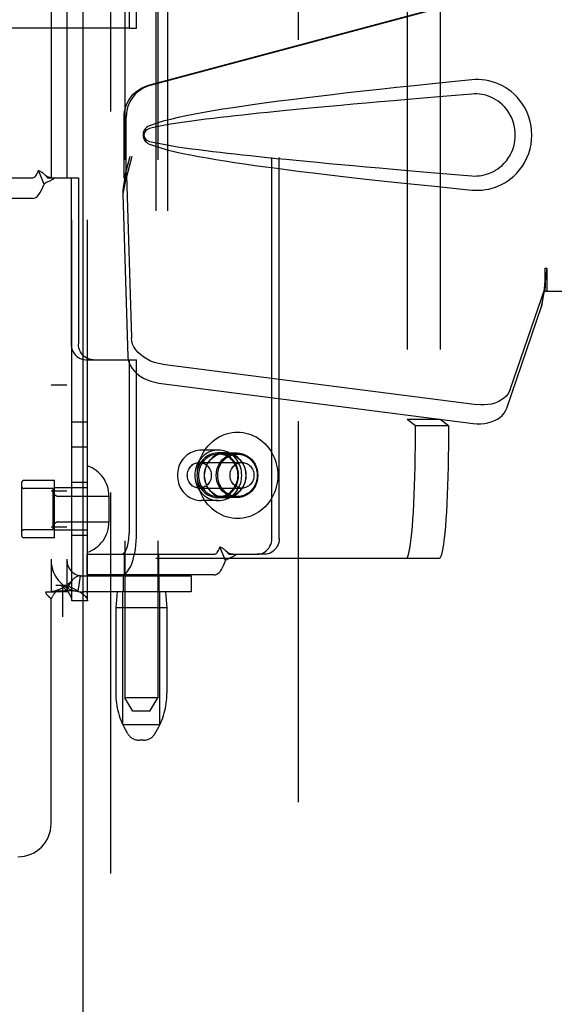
# Model space of a CAD drawing. Header units: inches. Extents: x 0 to 262, y 0 to 169.
# Tile 42 of 105: x 85.51 to 87.53, y 83.58 to 87.29. Entities that reach past the tile are written whole.
import ezdxf

# ---------------------------------------------------------------- set-up
doc = ezdxf.new("R2010")
doc.units = ezdxf.units.IN
doc.header["$LTSCALE"] = 14.384615
doc.header["$MEASUREMENT"] = 0
doc.linetypes.add('HIDDEN', pattern=[0.2, 0.1, -0.1])
doc.layers.add('DEFAULT_2', color=8, linetype='HIDDEN')
doc.layers.add('RIGHTHAND_DOOR_ASSEMBLY', color=7, linetype='CONTINUOUS')

msp = doc.modelspace()

# ---------------------------------------------------------------- linework, layer by layer
at = {"layer": 'DEFAULT_2', "color": 8, "linetype": 'HIDDEN'}
for p, q in [((86.5655, 123.1787), (86.5655, 50.2087)), ((85.9102, 88.2029), (85.9102, 84.7337)), ((86.0352, 88.2029), (86.0352, 84.7337)), ((85.6315, 88.1337), (85.6315, 85.1337)), ((85.6915, 88.1337), (85.6915, 85.1337)), ((85.7095, 85.0997), (85.7095, 88.1677)), ((85.7695, 85.0997), (85.7695, 88.1677)), ((86.0273, 88.0112), (86.0273, 85.2612)), ((86.0721, 88.0112), (86.0721, 85.2612)), ((85.9265, 87.9157), (85.9265, 87.2612)), ((85.9544, 87.2612), (85.9544, 87.9157)), ((86.4661, 85.3357), (86.4661, 87.9357)), ((86.4941, 85.3357), (86.4941, 87.9357)), ((86.9776, 87.4876), (86.9776, 85.7849)), ((87.1023, 87.4876), (87.1023, 85.7849)), ((85.9265, 87.2612), (85.3551, 87.2612)), ((85.9265, 87.2612), (85.9544, 87.2612)), ((85.6049, 86.6735), (85.5838, 86.7247)), ((85.1876, 86.6972), (85.5622, 86.6972)), ((85.6102, 86.7058), (85.6167, 86.6991)), ((85.6167, 86.6991), (85.6186, 86.6972)), ((85.6186, 86.6972), (85.7071, 86.6972)), ((85.7071, 86.6972), (85.7071, 86.0702)), ((85.7071, 86.6972), (85.7351, 86.6972)), ((85.7351, 86.6972), (85.7351, 86.0702)), ((85.5622, 86.6192), (85.1876, 86.6192)), ((85.7631, 86.0102), (85.9265, 86.0102)), ((85.9265, 86.0102), (85.9544, 86.0102)), ((85.9265, 86.0102), (85.9265, 85.3557)), ((85.9544, 85.3557), (85.9544, 86.0102)), ((85.6915, 85.9137), (85.6315, 85.9137)), ((85.7695, 85.7747), (85.7095, 85.7747)), ((87.1023, 85.7849), (86.9776, 85.7849)), ((87.009, 85.7612), (86.9776, 85.7849)), ((87.1337, 85.7612), (87.009, 85.7612)), ((87.1337, 85.7612), (87.1023, 85.7849)), ((85.7695, 85.6797), (85.7095, 85.6797)), ((86.2634, 85.6687), (86.1989, 85.6687)), ((86.2896, 85.6582), (86.2616, 85.6582)), ((86.3362, 85.6537), (86.2634, 85.6537)), ((86.3344, 85.6577), (86.2896, 85.6577)), ((86.1918, 85.6222), (86.353, 85.6222)), ((85.5195, 85.5442), (85.5195, 85.3482)), ((85.6445, 85.5542), (85.5295, 85.5542)), ((85.6445, 85.3382), (85.6445, 85.5542)), ((85.7695, 85.5462), (85.7095, 85.5462)), ((85.6395, 85.5242), (85.5295, 85.5242)), ((85.6915, 85.5142), (85.6315, 85.5142)), ((85.6395, 85.3682), (85.6395, 85.5242)), ((85.7695, 85.5262), (85.6445, 85.5262)), ((85.6595, 85.4947), (85.8505, 85.4947)), ((85.8505, 85.4957), (85.8505, 85.3967)), ((86.1918, 85.5252), (86.353, 85.5252)), ((86.3362, 85.4937), (86.2634, 85.4937)), ((86.2634, 85.4787), (86.1989, 85.4787)), ((86.2896, 85.4892), (86.2616, 85.4892)), ((86.3344, 85.4897), (86.2896, 85.4897)), ((85.6595, 85.3977), (85.8505, 85.3977)), ((85.6395, 85.3682), (85.5295, 85.3682)), ((85.6915, 85.3782), (85.6315, 85.3782)), ((85.7695, 85.3662), (85.6445, 85.3662)), ((85.7695, 85.3462), (85.7095, 85.3462)), ((85.6445, 85.3382), (85.5295, 85.3382)), ((85.767, 85.2757), (86.2479, 85.2757)), ((85.767, 85.2757), (85.767, 85.1977)), ((85.9077, 85.2757), (85.9077, 85.1977)), ((86.0377, 85.2757), (86.0377, 85.1977)), ((86.2906, 85.252), (86.2695, 85.3032)), ((86.2959, 85.2843), (86.3024, 85.2776)), ((86.3024, 85.2776), (86.3043, 85.2757)), ((86.3043, 85.2757), (86.4101, 85.2757)), ((86.438, 85.2757), (86.4101, 85.2757)), ((86.0273, 85.2612), (87.0989, 85.2612)), ((86.2479, 85.1977), (85.767, 85.1977)), ((85.6495, 85.1597), (85.6865, 85.1597)), ((85.676, 85.0397), (85.676, 85.1597)), ((85.7337, 85.1351), (85.7426, 85.1944)), ((85.7515, 85.1937), (86.1615, 85.1937)), ((85.9047, 85.1337), (85.9047, 85.1937)), ((86.0407, 85.1337), (86.0407, 85.1937)), ((86.1615, 85.1937), (86.1615, 85.1337)), ((85.6106, 85.1337), (85.6498, 85.1337)), ((85.6915, 85.1337), (85.6498, 85.1337)), ((86.1615, 85.1337), (85.7515, 85.1337)), ((85.8812, 85.1337), (85.8762, 85.0737)), ((85.9027, 84.6337), (85.9027, 85.1337)), ((86.0427, 84.6337), (86.0427, 85.1337)), ((86.0642, 85.1337), (86.0692, 85.0737)), ((83.957, 85.0997), (85.676, 85.0997)), ((85.6315, 84.2587), (85.6315, 85.1076)), ((85.7695, 85.0997), (85.7095, 85.0997)), ((86.0692, 85.0737), (85.8762, 85.0737)), ((85.8762, 85.0737), (85.8762, 84.7513)), ((86.0692, 85.0737), (86.0692, 84.7513)), ((83.957, 85.0397), (85.676, 85.0397)), ((86.0352, 84.7337), (85.9102, 84.7337)), ((85.9402, 84.6837), (85.9102, 84.7337)), ((86.0052, 84.6837), (86.0352, 84.7337)), ((86.0052, 84.6837), (85.9402, 84.6837)), ((85.9027, 84.6337), (86.0427, 84.6337)), ((85.9216, 84.598), (85.9161, 84.6072)), ((86.0238, 84.598), (86.0293, 84.6072)), ((85.9809, 84.5737), (85.9645, 84.5737))]:
    msp.add_line(p, q, dxfattribs=at)
for points in [[(85.5622, 86.6972), (85.5653, 86.6977), (85.5683, 86.6991), (85.5712, 86.7013), (85.5741, 86.7044), (85.5768, 86.7084), (85.5793, 86.7131), (85.5817, 86.7185), (85.5838, 86.7247)], [(85.5838, 86.7247), (85.5859, 86.7241), (85.5879, 86.7234), (85.59, 86.7224), (85.5922, 86.7212), (85.5945, 86.7197), (85.5968, 86.7181), (85.5989, 86.7164), (85.6011, 86.7146), (85.6033, 86.7126), (85.6054, 86.7106)], [(85.6049, 86.6735), (85.608, 86.6759), (85.6111, 86.678), (85.6144, 86.68), (85.6177, 86.6817), (85.6209, 86.6832), (85.6241, 86.6846), (85.6271, 86.686), (85.6301, 86.6873), (85.6332, 86.6888), (85.6363, 86.6903), (85.6392, 86.692), (85.642, 86.6938), (85.6444, 86.6955), (85.6466, 86.6972)], [(85.6318, 86.6972), (85.631, 86.6972), (85.629, 86.6974), (85.6271, 86.6977), (85.6254, 86.6981), (85.6237, 86.6986), (85.622, 86.6992), (85.6204, 86.6999), (85.6187, 86.7007), (85.6171, 86.7016), (85.6155, 86.7025), (85.6139, 86.7036), (85.6123, 86.7047), (85.6108, 86.7059), (85.6092, 86.7072), (85.6076, 86.7086), (85.606, 86.7101), (85.6054, 86.7106)], [(85.6054, 86.7106), (85.6079, 86.7082), (85.6102, 86.7058)], [(85.5622, 86.6192), (85.5683, 86.6202), (85.5742, 86.6228), (85.58, 86.6273), (85.5857, 86.6334), (85.591, 86.6412), (85.596, 86.6506), (85.6007, 86.6613), (85.6049, 86.6735)], [(85.7071, 86.0702), (85.7076, 86.0623), (85.709, 86.0547), (85.7114, 86.0473), (85.7146, 86.0402), (85.7187, 86.0337), (85.7235, 86.0278), (85.729, 86.0226), (85.7351, 86.0183), (85.7417, 86.0148), (85.7486, 86.0123), (85.7557, 86.0108), (85.7631, 86.0102)], [(85.7911, 86.0102), (85.7837, 86.0108), (85.7766, 86.0123), (85.7696, 86.0148), (85.7631, 86.0183), (85.757, 86.0226), (85.7515, 86.0278), (85.7466, 86.0337), (85.7426, 86.0402), (85.7393, 86.0473), (85.737, 86.0547), (85.7355, 86.0623), (85.7351, 86.0702)], [(86.9742, 85.2612), (86.9769, 85.2628), (86.9796, 85.2674), (86.9823, 85.2751), (86.9849, 85.2857), (86.9875, 85.2993), (86.99, 85.3157), (86.9924, 85.3349), (86.9947, 85.3567), (86.9968, 85.381), (86.9988, 85.4077), (87.0007, 85.4365), (87.0024, 85.4673), (87.0039, 85.5), (87.0052, 85.5342), (87.0064, 85.5699), (87.0073, 85.6067), (87.0081, 85.6445), (87.0086, 85.683), (87.0089, 85.7219), (87.009, 85.7612)], [(87.1337, 85.7612), (87.1336, 85.7219), (87.1333, 85.683), (87.1328, 85.6445), (87.132, 85.6067), (87.1311, 85.5699), (87.1299, 85.5342), (87.1286, 85.5), (87.1271, 85.4673), (87.1254, 85.4365), (87.1235, 85.4077), (87.1215, 85.381), (87.1194, 85.3567), (87.1171, 85.3349), (87.1147, 85.3157), (87.1122, 85.2993), (87.1096, 85.2857), (87.107, 85.2751), (87.1043, 85.2674), (87.1016, 85.2628), (87.0989, 85.2612)], [(86.184, 85.5737), (86.1844, 85.5849), (86.1854, 85.5959), (86.1872, 85.6069), (86.1897, 85.6177), (86.1928, 85.6283), (86.1966, 85.6387), (86.2011, 85.6487), (86.2062, 85.6584), (86.2119, 85.6677), (86.2181, 85.6766), (86.225, 85.685), (86.2323, 85.6929), (86.2402, 85.7002), (86.2484, 85.7069), (86.2571, 85.713), (86.2662, 85.7185), (86.2756, 85.7232), (86.2852, 85.7273), (86.2951, 85.7307), (86.3052, 85.7333), (86.3155, 85.7352), (86.3258, 85.7364), (86.3362, 85.7367), (86.3466, 85.7364), (86.3569, 85.7352), (86.3671, 85.7333), (86.3772, 85.7307), (86.3871, 85.7273), (86.3968, 85.7232), (86.4062, 85.7185), (86.4153, 85.713), (86.4239, 85.7069), (86.4322, 85.7002), (86.4401, 85.6929), (86.4474, 85.685), (86.4542, 85.6766), (86.4605, 85.6677), (86.4662, 85.6584), (86.4713, 85.6487), (86.4758, 85.6387), (86.4796, 85.6283), (86.4827, 85.6177), (86.4852, 85.6069), (86.4869, 85.5959), (86.488, 85.5849), (86.4884, 85.5737)], [(86.1989, 85.6687), (86.1919, 85.6684), (86.185, 85.6676), (86.1781, 85.6661), (86.1713, 85.6641), (86.1647, 85.6616), (86.1583, 85.6585), (86.1521, 85.6549), (86.1462, 85.6508), (86.1407, 85.6462), (86.1355, 85.6411), (86.1306, 85.6357), (86.1262, 85.6298), (86.1223, 85.6236), (86.1188, 85.6171), (86.1158, 85.6103), (86.1134, 85.6032), (86.1114, 85.596), (86.11, 85.5887), (86.1092, 85.5812), (86.1089, 85.5737)], [(86.2634, 85.6687), (86.2561, 85.6684), (86.2488, 85.6674), (86.2417, 85.6658), (86.2346, 85.6636), (86.2278, 85.6607), (86.2212, 85.6573), (86.2149, 85.6533), (86.209, 85.6487), (86.2034, 85.6436), (86.1982, 85.6381), (86.1934, 85.6321), (86.1892, 85.6257), (86.1854, 85.6189), (86.1822, 85.6119), (86.1796, 85.6046), (86.1775, 85.5971), (86.176, 85.5894), (86.1751, 85.5816), (86.1747, 85.5737)], [(86.2616, 85.6582), (86.2513, 85.6575), (86.2412, 85.6554), (86.2315, 85.6518), (86.2222, 85.6469), (86.2136, 85.6408), (86.2059, 85.6335), (86.1991, 85.6252), (86.1933, 85.616), (86.1888, 85.6061), (86.1854, 85.5956), (86.1834, 85.5848), (86.1828, 85.5737), (86.1834, 85.5627), (86.1854, 85.5519), (86.1888, 85.5414), (86.1933, 85.5315), (86.1991, 85.5223), (86.2059, 85.514), (86.2136, 85.5067), (86.2222, 85.5006), (86.2315, 85.4957), (86.2412, 85.4921), (86.2513, 85.49), (86.2616, 85.4892)], [(86.2634, 85.6537), (86.2573, 85.6535), (86.2511, 85.6526), (86.2451, 85.6513), (86.2392, 85.6494), (86.2334, 85.647), (86.2279, 85.6441), (86.2226, 85.6407), (86.2176, 85.6369), (86.2129, 85.6326), (86.2085, 85.6279), (86.2045, 85.6229), (86.2009, 85.6175), (86.1978, 85.6118), (86.195, 85.6059), (86.1928, 85.5997), (86.191, 85.5934), (86.1898, 85.5869), (86.189, 85.5804), (86.1888, 85.5737)], [(86.2896, 85.6582), (86.2792, 85.6575), (86.2692, 85.6554), (86.2594, 85.6518), (86.2502, 85.6469), (86.2416, 85.6408), (86.2338, 85.6335), (86.227, 85.6252), (86.2213, 85.616), (86.2167, 85.6061), (86.2134, 85.5956), (86.2114, 85.5848), (86.2107, 85.5737), (86.2114, 85.5627), (86.2134, 85.5519), (86.2167, 85.5414), (86.2213, 85.5315), (86.227, 85.5223), (86.2338, 85.514), (86.2416, 85.5067), (86.2502, 85.5006), (86.2594, 85.4957), (86.2692, 85.4921), (86.2792, 85.49), (86.2896, 85.4892)], [(86.2896, 85.4897), (86.2793, 85.4905), (86.2693, 85.4926), (86.2596, 85.4961), (86.2504, 85.501), (86.2419, 85.5071), (86.2341, 85.5143), (86.2274, 85.5226), (86.2217, 85.5317), (86.2172, 85.5416), (86.2138, 85.552), (86.2119, 85.5628), (86.2112, 85.5737), (86.2119, 85.5847), (86.2138, 85.5955), (86.2172, 85.6059), (86.2217, 85.6157), (86.2274, 85.6249), (86.2341, 85.6331), (86.2419, 85.6404), (86.2504, 85.6465), (86.2596, 85.6513), (86.2693, 85.6549), (86.2793, 85.657), (86.2896, 85.6577)], [(86.3344, 85.4897), (86.3241, 85.4905), (86.3141, 85.4926), (86.3044, 85.4961), (86.2952, 85.501), (86.2867, 85.5071), (86.2789, 85.5143), (86.2722, 85.5226), (86.2665, 85.5317), (86.262, 85.5416), (86.2586, 85.552), (86.2567, 85.5628), (86.256, 85.5737), (86.2567, 85.5847), (86.2586, 85.5955), (86.262, 85.6059), (86.2665, 85.6157), (86.2722, 85.6249), (86.2789, 85.6331), (86.2867, 85.6404), (86.2952, 85.6465), (86.3044, 85.6513), (86.3141, 85.6549), (86.3241, 85.657), (86.3344, 85.6577)], [(86.2615, 85.5737), (86.2618, 85.5807), (86.2626, 85.5876), (86.264, 85.5944), (86.266, 85.6011), (86.2685, 85.6075), (86.2715, 85.6137), (86.275, 85.6196), (86.279, 85.6252), (86.2834, 85.6303), (86.2882, 85.635), (86.2933, 85.6393), (86.2988, 85.643), (86.3046, 85.6462), (86.3106, 85.6489), (86.3169, 85.651), (86.3232, 85.6525), (86.3297, 85.6534), (86.3362, 85.6537)], [(86.2616, 85.4892), (86.272, 85.49), (86.2821, 85.4921), (86.2918, 85.4957), (86.3011, 85.5006), (86.3097, 85.5067), (86.3174, 85.514), (86.3242, 85.5223), (86.33, 85.5315), (86.3345, 85.5414), (86.3378, 85.5519), (86.3398, 85.5627), (86.3405, 85.5737), (86.3398, 85.5848), (86.3378, 85.5956), (86.3345, 85.6061), (86.33, 85.616), (86.3242, 85.6252), (86.3174, 85.6335), (86.3097, 85.6408), (86.3011, 85.6469), (86.2918, 85.6518), (86.2821, 85.6554), (86.272, 85.6575), (86.2616, 85.6582)], [(86.3521, 85.5737), (86.3518, 85.5816), (86.3509, 85.5894), (86.3494, 85.5971), (86.3473, 85.6046), (86.3447, 85.6119), (86.3414, 85.6189), (86.3377, 85.6257), (86.3334, 85.6321), (86.3287, 85.6381), (86.3235, 85.6436), (86.3179, 85.6487), (86.3119, 85.6533), (86.3056, 85.6573), (86.2991, 85.6607), (86.2922, 85.6636), (86.2852, 85.6658), (86.278, 85.6674), (86.2708, 85.6684), (86.2634, 85.6687)], [(86.3381, 85.5737), (86.3379, 85.5804), (86.3371, 85.5869), (86.3358, 85.5934), (86.3341, 85.5997), (86.3318, 85.6059), (86.3291, 85.6118), (86.326, 85.6175), (86.3224, 85.6229), (86.3184, 85.6279), (86.314, 85.6326), (86.3093, 85.6369), (86.3043, 85.6407), (86.299, 85.6441), (86.2934, 85.647), (86.2877, 85.6494), (86.2818, 85.6513), (86.2757, 85.6526), (86.2696, 85.6535), (86.2634, 85.6537)], [(86.2896, 85.4892), (86.3, 85.49), (86.31, 85.4921), (86.3198, 85.4957), (86.329, 85.5006), (86.3376, 85.5067), (86.3454, 85.514), (86.3522, 85.5223), (86.3579, 85.5315), (86.3625, 85.5414), (86.3658, 85.5519), (86.3678, 85.5627), (86.3685, 85.5737), (86.3678, 85.5848), (86.3658, 85.5956), (86.3625, 85.6061), (86.3579, 85.616), (86.3522, 85.6252), (86.3454, 85.6335), (86.3376, 85.6408), (86.329, 85.6469), (86.3198, 85.6518), (86.31, 85.6554), (86.3, 85.6575), (86.2896, 85.6582)], [(86.2896, 85.6577), (86.2999, 85.657), (86.3099, 85.6549), (86.3196, 85.6513), (86.3288, 85.6465), (86.3373, 85.6404), (86.3451, 85.6331), (86.3518, 85.6249), (86.3575, 85.6157), (86.362, 85.6059), (86.3653, 85.5955), (86.3673, 85.5847), (86.368, 85.5737), (86.3673, 85.5628), (86.3653, 85.552), (86.362, 85.5416), (86.3575, 85.5317), (86.3518, 85.5226), (86.3451, 85.5143), (86.3373, 85.5071), (86.3288, 85.501), (86.3196, 85.4961), (86.3099, 85.4926), (86.2999, 85.4905), (86.2896, 85.4897)], [(86.3344, 85.6577), (86.3447, 85.657), (86.3547, 85.6549), (86.3644, 85.6513), (86.3736, 85.6465), (86.3821, 85.6404), (86.3898, 85.6331), (86.3966, 85.6249), (86.4023, 85.6157), (86.4068, 85.6059), (86.4101, 85.5955), (86.4121, 85.5847), (86.4128, 85.5737), (86.4121, 85.5628), (86.4101, 85.552), (86.4068, 85.5416), (86.4023, 85.5317), (86.3966, 85.5226), (86.3898, 85.5143), (86.3821, 85.5071), (86.3736, 85.501), (86.3644, 85.4961), (86.3547, 85.4926), (86.3447, 85.4905), (86.3344, 85.4897)], [(86.3362, 85.6537), (86.3427, 85.6534), (86.3492, 85.6525), (86.3555, 85.651), (86.3617, 85.6489), (86.3677, 85.6462), (86.3735, 85.643), (86.379, 85.6393), (86.3842, 85.635), (86.389, 85.6303), (86.3934, 85.6252), (86.3974, 85.6196), (86.4009, 85.6137), (86.4039, 85.6075), (86.4064, 85.6011), (86.4083, 85.5944), (86.4097, 85.5876), (86.4106, 85.5807), (86.4109, 85.5737)], [(86.1465, 85.5737), (86.1467, 85.5785), (86.1474, 85.5832), (86.1484, 85.5878), (86.1499, 85.5923), (86.1518, 85.5966), (86.1541, 85.6007), (86.1568, 85.6045), (86.1597, 85.608), (86.163, 85.6112), (86.1666, 85.6141), (86.1704, 85.6165), (86.1744, 85.6185), (86.1786, 85.6201), (86.1829, 85.6213), (86.1873, 85.622), (86.1918, 85.6222)], [(86.1918, 85.6222), (86.1962, 85.622), (86.2006, 85.6213), (86.2049, 85.6201), (86.2091, 85.6185), (86.2131, 85.6165), (86.2169, 85.6141), (86.2205, 85.6112), (86.2238, 85.608), (86.2268, 85.6045), (86.2294, 85.6007), (86.2317, 85.5966), (86.2336, 85.5923), (86.2351, 85.5878), (86.2362, 85.5832), (86.2368, 85.5785), (86.237, 85.5737)], [(86.3078, 85.5737), (86.308, 85.5785), (86.3086, 85.5832), (86.3097, 85.5878), (86.3112, 85.5923), (86.3131, 85.5966), (86.3154, 85.6007), (86.318, 85.6045), (86.321, 85.608), (86.3243, 85.6112), (86.3279, 85.6141), (86.3317, 85.6165), (86.3357, 85.6185), (86.3399, 85.6201), (86.3442, 85.6213), (86.3486, 85.622), (86.353, 85.6222)], [(86.353, 85.6222), (86.3575, 85.622), (86.3619, 85.6213), (86.3662, 85.6201), (86.3704, 85.6185), (86.3744, 85.6165), (86.3782, 85.6141), (86.3818, 85.6112), (86.385, 85.608), (86.388, 85.6045), (86.3907, 85.6007), (86.393, 85.5966), (86.3949, 85.5923), (86.3964, 85.5878), (86.3974, 85.5832), (86.3981, 85.5785), (86.3983, 85.5737)], [(86.1089, 85.5737), (86.1092, 85.5662), (86.11, 85.5588), (86.1114, 85.5514), (86.1134, 85.5442), (86.1158, 85.5372), (86.1188, 85.5304), (86.1223, 85.5239), (86.1263, 85.5177), (86.1307, 85.5118), (86.1355, 85.5063), (86.1407, 85.5013), (86.1462, 85.4967), (86.1521, 85.4926), (86.1583, 85.489), (86.1647, 85.4859), (86.1713, 85.4833), (86.178, 85.4813), (86.1849, 85.4799), (86.1919, 85.479), (86.1989, 85.4787)], [(86.1918, 85.5252), (86.1873, 85.5255), (86.1829, 85.5262), (86.1786, 85.5273), (86.1744, 85.5289), (86.1704, 85.531), (86.1666, 85.5334), (86.163, 85.5362), (86.1597, 85.5394), (86.1568, 85.543), (86.1541, 85.5468), (86.1518, 85.5509), (86.1499, 85.5552), (86.1484, 85.5597), (86.1474, 85.5643), (86.1467, 85.569), (86.1465, 85.5737)], [(86.1747, 85.5737), (86.1751, 85.5659), (86.176, 85.5581), (86.1775, 85.5504), (86.1796, 85.5429), (86.1822, 85.5356), (86.1854, 85.5285), (86.1892, 85.5218), (86.1934, 85.5154), (86.1982, 85.5094), (86.2034, 85.5038), (86.209, 85.4988), (86.2149, 85.4942), (86.2212, 85.4902), (86.2278, 85.4867), (86.2346, 85.4839), (86.2417, 85.4816), (86.2488, 85.48), (86.2561, 85.4791), (86.2634, 85.4787)], [(86.4884, 85.5737), (86.488, 85.5626), (86.4869, 85.5515), (86.4852, 85.5406), (86.4827, 85.5298), (86.4796, 85.5191), (86.4758, 85.5088), (86.4713, 85.4987), (86.4662, 85.489), (86.4605, 85.4797), (86.4542, 85.4709), (86.4474, 85.4625), (86.4401, 85.4546), (86.4322, 85.4473), (86.4239, 85.4406), (86.4153, 85.4345), (86.4062, 85.429), (86.3968, 85.4242), (86.3871, 85.4201), (86.3772, 85.4168), (86.3671, 85.4141), (86.3569, 85.4123), (86.3466, 85.4111), (86.3362, 85.4107), (86.3258, 85.4111), (86.3155, 85.4123), (86.3052, 85.4141), (86.2951, 85.4168), (86.2852, 85.4201), (86.2756, 85.4242), (86.2662, 85.429), (86.2571, 85.4345), (86.2484, 85.4406), (86.2402, 85.4473), (86.2323, 85.4546), (86.225, 85.4625), (86.2181, 85.4709), (86.2119, 85.4797), (86.2062, 85.489), (86.2011, 85.4987), (86.1966, 85.5088), (86.1928, 85.5191), (86.1897, 85.5298), (86.1872, 85.5406), (86.1854, 85.5515), (86.1844, 85.5626), (86.184, 85.5737)], [(86.1888, 85.5737), (86.189, 85.5671), (86.1898, 85.5606), (86.191, 85.5541), (86.1928, 85.5478), (86.195, 85.5416), (86.1978, 85.5357), (86.2009, 85.53), (86.2045, 85.5246), (86.2085, 85.5196), (86.2129, 85.5149), (86.2176, 85.5106), (86.2226, 85.5068), (86.2279, 85.5034), (86.2334, 85.5005), (86.2392, 85.4981), (86.2451, 85.4962), (86.2511, 85.4948), (86.2573, 85.494), (86.2634, 85.4937)], [(86.237, 85.5737), (86.2368, 85.569), (86.2362, 85.5643), (86.2351, 85.5597), (86.2336, 85.5552), (86.2317, 85.5509), (86.2294, 85.5468), (86.2268, 85.543), (86.2238, 85.5394), (86.2205, 85.5362), (86.2169, 85.5334), (86.2131, 85.531), (86.2091, 85.5289), (86.2049, 85.5273), (86.2006, 85.5262), (86.1962, 85.5255), (86.1918, 85.5252)], [(86.3362, 85.4937), (86.3297, 85.494), (86.3232, 85.4949), (86.3169, 85.4965), (86.3106, 85.4986), (86.3046, 85.5012), (86.2988, 85.5045), (86.2933, 85.5082), (86.2882, 85.5124), (86.2834, 85.5172), (86.279, 85.5223), (86.275, 85.5278), (86.2715, 85.5337), (86.2685, 85.5399), (86.266, 85.5464), (86.264, 85.553), (86.2626, 85.5598), (86.2618, 85.5667), (86.2615, 85.5737)], [(86.2634, 85.4787), (86.2708, 85.4791), (86.278, 85.48), (86.2852, 85.4816), (86.2922, 85.4839), (86.2991, 85.4867), (86.3056, 85.4902), (86.3119, 85.4942), (86.3179, 85.4988), (86.3235, 85.5038), (86.3287, 85.5094), (86.3334, 85.5154), (86.3377, 85.5218), (86.3414, 85.5285), (86.3447, 85.5356), (86.3473, 85.5429), (86.3494, 85.5504), (86.3509, 85.5581), (86.3518, 85.5659), (86.3521, 85.5737)], [(86.2634, 85.4937), (86.2696, 85.494), (86.2757, 85.4948), (86.2818, 85.4962), (86.2877, 85.4981), (86.2934, 85.5005), (86.299, 85.5034), (86.3043, 85.5068), (86.3093, 85.5106), (86.314, 85.5149), (86.3184, 85.5196), (86.3224, 85.5246), (86.326, 85.53), (86.3291, 85.5357), (86.3318, 85.5416), (86.3341, 85.5478), (86.3358, 85.5541), (86.3371, 85.5606), (86.3379, 85.5671), (86.3381, 85.5737)], [(86.353, 85.5252), (86.3486, 85.5255), (86.3442, 85.5262), (86.3399, 85.5273), (86.3357, 85.5289), (86.3317, 85.531), (86.3279, 85.5334), (86.3243, 85.5362), (86.321, 85.5394), (86.318, 85.543), (86.3154, 85.5468), (86.3131, 85.5509), (86.3112, 85.5552), (86.3097, 85.5597), (86.3086, 85.5643), (86.308, 85.569), (86.3078, 85.5737)], [(86.4109, 85.5737), (86.4106, 85.5667), (86.4097, 85.5598), (86.4083, 85.553), (86.4064, 85.5464), (86.4039, 85.5399), (86.4009, 85.5337), (86.3974, 85.5278), (86.3934, 85.5223), (86.389, 85.5172), (86.3842, 85.5124), (86.379, 85.5082), (86.3735, 85.5045), (86.3677, 85.5012), (86.3617, 85.4986), (86.3555, 85.4965), (86.3492, 85.4949), (86.3427, 85.494), (86.3362, 85.4937)], [(86.3983, 85.5737), (86.3981, 85.569), (86.3974, 85.5643), (86.3964, 85.5597), (86.3949, 85.5552), (86.393, 85.5509), (86.3907, 85.5468), (86.388, 85.543), (86.385, 85.5394), (86.3818, 85.5362), (86.3782, 85.5334), (86.3744, 85.531), (86.3704, 85.5289), (86.3662, 85.5273), (86.3619, 85.5262), (86.3575, 85.5255), (86.353, 85.5252)], [(85.8978, 85.1977), (85.9034, 85.1985), (85.9089, 85.2008), (85.9143, 85.2045), (85.9195, 85.2098), (85.9245, 85.2164), (85.9293, 85.2244), (85.9337, 85.2336), (85.9379, 85.244), (85.9416, 85.2555), (85.9449, 85.268), (85.9478, 85.2813), (85.9501, 85.2953), (85.952, 85.3099), (85.9534, 85.3249), (85.9542, 85.3402), (85.9544, 85.3557)], [(85.8978, 85.2757), (85.9006, 85.2761), (85.9034, 85.2773), (85.9061, 85.2792), (85.9088, 85.2818), (85.9113, 85.2852), (85.9137, 85.2892), (85.916, 85.2939), (85.9181, 85.2992), (85.92, 85.305), (85.9217, 85.3113), (85.9231, 85.318), (85.9243, 85.3251), (85.9253, 85.3325), (85.9259, 85.3401), (85.9264, 85.3479), (85.9265, 85.3557)], [(86.4101, 85.2757), (86.4175, 85.2763), (86.4246, 85.2778), (86.4315, 85.2803), (86.4381, 85.2838), (86.4442, 85.2881), (86.4497, 85.2933), (86.4545, 85.2992), (86.4586, 85.3057), (86.4618, 85.3128), (86.4642, 85.3202), (86.4656, 85.3278), (86.4661, 85.3357)], [(86.4941, 85.3357), (86.4936, 85.3278), (86.4921, 85.3202), (86.4898, 85.3128), (86.4865, 85.3057), (86.4825, 85.2992), (86.4776, 85.2933), (86.4721, 85.2881), (86.466, 85.2838), (86.4595, 85.2803), (86.4525, 85.2778), (86.4454, 85.2763), (86.438, 85.2757)], [(86.2479, 85.2757), (86.2504, 85.276), (86.2528, 85.2769), (86.2552, 85.2783), (86.2575, 85.2804), (86.2598, 85.2829), (86.262, 85.286), (86.2641, 85.2896), (86.266, 85.2937), (86.2678, 85.2982), (86.2695, 85.3032)], [(86.2695, 85.3032), (86.2716, 85.3026), (86.2737, 85.3019), (86.2758, 85.3009), (86.2779, 85.2997), (86.2802, 85.2983), (86.2825, 85.2966), (86.2846, 85.2949), (86.2868, 85.2931), (86.289, 85.2911), (86.2911, 85.2891)], [(86.2906, 85.252), (86.2937, 85.2544), (86.2968, 85.2565), (86.3001, 85.2585), (86.3034, 85.2602), (86.3066, 85.2617), (86.3098, 85.2631), (86.3128, 85.2645), (86.3159, 85.2658), (86.319, 85.2673), (86.322, 85.2688), (86.325, 85.2705), (86.3277, 85.2723), (86.3301, 85.274), (86.3323, 85.2757)], [(86.3176, 85.2757), (86.3167, 85.2757), (86.3147, 85.2759), (86.3128, 85.2762), (86.3111, 85.2766), (86.3094, 85.2771), (86.3077, 85.2777), (86.3061, 85.2784), (86.3044, 85.2792), (86.3028, 85.2801), (86.3012, 85.281), (86.2997, 85.2821), (86.2981, 85.2832), (86.2965, 85.2844), (86.2949, 85.2857), (86.2933, 85.2871), (86.2917, 85.2886), (86.2911, 85.2891)], [(86.2911, 85.2891), (86.2936, 85.2867), (86.2959, 85.2843)], [(86.2479, 85.1977), (86.2528, 85.1983), (86.2575, 85.2), (86.2623, 85.2029), (86.2669, 85.2069), (86.2714, 85.2119), (86.2757, 85.218), (86.2798, 85.2252), (86.2837, 85.2332), (86.2873, 85.2421), (86.2906, 85.252)], [(85.7115, 85.1777), (85.7087, 85.1746), (85.7048, 85.1706), (85.7008, 85.1668), (85.6968, 85.1633), (85.6927, 85.1601), (85.6886, 85.157), (85.6845, 85.1542), (85.6804, 85.1516), (85.6762, 85.1492), (85.6721, 85.1469), (85.6679, 85.1449), (85.6638, 85.143), (85.6597, 85.1413), (85.6557, 85.1398), (85.6518, 85.1385), (85.648, 85.1373), (85.6443, 85.1363), (85.6408, 85.1355), (85.6374, 85.1349), (85.6344, 85.1344), (85.6332, 85.1342)], [(85.668, 85.1597), (85.675, 85.1537), (85.6816, 85.1477), (85.6877, 85.1417), (85.6932, 85.1357), (85.698, 85.1297), (85.702, 85.1237), (85.7052, 85.1177), (85.7076, 85.1117), (85.709, 85.1057), (85.7095, 85.0997)], [(85.6865, 85.1597), (85.7005, 85.1537), (85.7137, 85.1477), (85.7259, 85.1417), (85.7369, 85.1357), (85.7465, 85.1297), (85.7546, 85.1237), (85.761, 85.1177), (85.7657, 85.1117), (85.7685, 85.1057), (85.7695, 85.0997)], [(85.7115, 85.1777), (85.7109, 85.177), (85.7066, 85.1716), (85.7025, 85.1656), (85.6988, 85.1593), (85.6957, 85.1525), (85.6934, 85.1459), (85.6919, 85.1396), (85.6915, 85.1337)], [(85.7426, 85.1944), (85.739, 85.1946), (85.735, 85.194), (85.7304, 85.1924), (85.7255, 85.1898), (85.7205, 85.1863), (85.7156, 85.1819), (85.7115, 85.1777)], [(85.6106, 85.1337), (85.6112, 85.1314), (85.6121, 85.129), (85.6134, 85.1266), (85.6149, 85.1242), (85.6167, 85.1222), (85.6185, 85.1202), (85.6206, 85.1183), (85.625, 85.1143)], [(85.6332, 85.1342), (85.6319, 85.1339), (85.6315, 85.1337)], [(85.7337, 85.1351), (85.7252, 85.1361), (85.7162, 85.1367), (85.7072, 85.1371), (85.6984, 85.1372), (85.6902, 85.1372), (85.6826, 85.1371), (85.6756, 85.137), (85.6691, 85.1367), (85.663, 85.1365), (85.6572, 85.1362), (85.6517, 85.1359), (85.6467, 85.1355), (85.6422, 85.1352), (85.6384, 85.1348), (85.6354, 85.1345), (85.6339, 85.1343)], [(85.6498, 85.1337), (85.6476, 85.1313), (85.6457, 85.1291), (85.644, 85.127), (85.6426, 85.1249), (85.6413, 85.1229), (85.64, 85.1209), (85.6375, 85.1169)], [(85.625, 85.1143), (85.6273, 85.1121), (85.6295, 85.1099), (85.6315, 85.1076)], [(85.6375, 85.1169), (85.6361, 85.1146), (85.6346, 85.1122), (85.633, 85.1098), (85.6315, 85.1076)]]:
    msp.add_lwpolyline(points, dxfattribs=at)
for centre, radius, start, end in [((85.7305, 85.4957), 0.12, 0, 71.0344), ((85.5295, 85.5442), 0.01, 90, 180), ((85.5295, 85.5342), 0.01, 180, 270), ((85.6595, 85.5147), 0.02, 180, 270), ((85.6595, 85.3777), 0.02, 90, 180), ((85.7305, 85.3967), 0.12, 288.9656, 360), ((85.5295, 85.3582), 0.01, 90, 180), ((85.5295, 85.3482), 0.01, 180, 270), ((85.7515, 85.2537), 0.12, 180, 270), ((85.7515, 85.2537), 0.06, 180, 270), ((86.1562, 84.7513), 0.28, 180, 210.9637), ((85.7892, 84.7513), 0.28, 329.0363, 360), ((85.9645, 84.6237), 0.05, 210.9637, 270), ((85.9809, 84.6237), 0.05, 270, 329.0363), ((85.5065, 84.2587), 0.125, 270, 360)]:
    msp.add_arc(centre, radius, start, end, dxfattribs=at)
at = {"layer": 'RIGHTHAND_DOOR_ASSEMBLY', "color": 3, "linetype": 'Continuous'}
msp.add_line((85.753, 49.5477), (85.753, 123.8397), dxfattribs=at)
at = {"layer": 'RIGHTHAND_DOOR_ASSEMBLY', "color": 8, "linetype": 'HIDDEN'}
for p, q in [((85.857, 49.5477), (85.857, 123.8397)), ((86.0001, 87.0464), (87.4975, 87.4487)), ((86.0078, 87.0464), (87.5052, 87.4487)), ((85.9077, 86.6959), (85.9077, 86.9257)), ((85.9154, 86.6959), (85.9154, 86.9257)), ((85.9295, 86.7775), (85.9077, 86.6959)), ((85.9372, 86.7775), (85.9154, 86.6959)), ((85.9138, 86.7234), (85.9051, 86.6672)), ((85.9161, 86.7073), (85.9025, 86.6363)), ((85.9077, 86.6959), (85.9154, 86.6959)), ((85.9161, 86.7073), (85.9352, 86.0922)), ((85.9033, 86.6461), (85.9025, 86.6363)), ((85.9025, 86.6363), (85.9217, 86.0212)), ((87.4975, 86.3562), (87.5052, 86.3562)), ((87.4975, 86.3562), (87.4977, 86.3459)), ((87.4975, 86.3562), (87.4975, 86.2687)), ((87.5052, 86.3562), (87.5052, 86.2687)), ((87.4977, 86.3459), (87.498, 86.316)), ((87.367, 85.8982), (87.4989, 86.2821)), ((87.4853, 86.211), (87.4989, 86.2821)), ((87.4947, 86.2772), (87.4853, 86.211)), ((87.4983, 86.2977), (87.4985, 86.2922)), ((87.4975, 86.2687), (87.8185, 86.2687)), ((87.3535, 85.8272), (87.4853, 86.211)), ((86.0527, 85.9932), (87.2402, 85.8407)), ((86.0392, 85.9221), (87.2266, 85.7696))]:
    msp.add_line(p, q, dxfattribs=at)
for points in [[(87.2216, 87.0667), (87.146, 87.0592), (87.0733, 87.0518), (87.0036, 87.0446), (86.9368, 87.0375), (86.8726, 87.0306), (86.8111, 87.0239), (86.7521, 87.0173), (86.6956, 87.0107), (86.6414, 87.0043), (86.5894, 86.998), (86.5395, 86.9918), (86.4917, 86.9857), (86.4459, 86.9796), (86.402, 86.9735), (86.36, 86.9675), (86.3197, 86.9615), (86.2811, 86.9555), (86.2441, 86.9495), (86.2088, 86.9434), (86.175, 86.9372), (86.1427, 86.9309), (86.1119, 86.9243), (86.0825, 86.9176), (86.0546, 86.9103), (86.0282, 86.9023), (86.0033, 86.8937)], [(87.2606, 87.0669), (87.2475, 87.0676), (87.2345, 87.0676), (87.2216, 87.0667)], [(87.2216, 86.6507), (87.2344, 86.6499), (87.2473, 86.6498), (87.2602, 86.6506), (87.2731, 86.6522), (87.2859, 86.6546), (87.2984, 86.6577), (87.3106, 86.6617), (87.3226, 86.6664), (87.3342, 86.6718), (87.3457, 86.6781), (87.3572, 86.6854), (87.3686, 86.6937), (87.38, 86.7034), (87.3912, 86.7144), (87.4022, 86.7271), (87.4125, 86.7412), (87.4218, 86.7564), (87.4298, 86.7725), (87.4364, 86.7891), (87.4415, 86.8062), (87.4452, 86.8233), (87.4474, 86.8406), (87.4481, 86.8579), (87.4475, 86.8752), (87.4455, 86.8924), (87.442, 86.9096), (87.437, 86.9266), (87.4306, 86.9433), (87.4227, 86.9594), (87.4135, 86.9748), (87.4032, 86.989), (87.3923, 87.0019), (87.3811, 87.0131), (87.3697, 87.0229), (87.3582, 87.0314), (87.3467, 87.0388), (87.3351, 87.0452), (87.3234, 87.0507), (87.3113, 87.0555), (87.299, 87.0595), (87.2864, 87.0628), (87.2735, 87.0652), (87.2606, 87.0669)], [(85.9077, 86.9257), (85.9084, 86.9393), (85.9106, 86.9527), (85.9143, 86.9658), (85.9194, 86.9785), (85.9258, 86.9905), (85.9334, 87.0018), (85.9423, 87.0121), (85.9522, 87.0214), (85.9631, 87.0296), (85.9748, 87.0365), (85.9871, 87.0421), (86.0001, 87.0464)], [(86.0078, 87.0464), (85.9948, 87.0421), (85.9825, 87.0365), (85.9708, 87.0296), (85.9599, 87.0214), (85.95, 87.0121), (85.9411, 87.0018), (85.9335, 86.9905), (85.927, 86.9785), (85.922, 86.9658), (85.9183, 86.9527), (85.9161, 86.9393), (85.9154, 86.9257)], [(87.2215, 87.0132), (87.1582, 87.0079), (87.097, 87.0027), (87.0379, 86.9977), (86.981, 86.9928), (86.9262, 86.9881), (86.8734, 86.9834), (86.8226, 86.9789), (86.7738, 86.9745), (86.7269, 86.9703), (86.682, 86.9662), (86.6389, 86.9621), (86.5976, 86.9582), (86.5581, 86.9545), (86.5204, 86.9508), (86.4844, 86.9472), (86.4501, 86.9437), (86.4173, 86.9404), (86.386, 86.9371), (86.3559, 86.9339), (86.3268, 86.9307), (86.2985, 86.9275), (86.2709, 86.9243), (86.2438, 86.9211), (86.2169, 86.9178), (86.19, 86.9144), (86.1632, 86.9108), (86.1364, 86.9071), (86.1096, 86.9031), (86.0828, 86.8988), (86.0561, 86.8942), (86.0296, 86.8888), (86.0032, 86.8829)], [(87.2215, 86.7042), (87.2309, 86.7037), (87.2403, 86.7038), (87.2497, 86.7045), (87.259, 86.7058), (87.2683, 86.7077), (87.2774, 86.7101), (87.2863, 86.7131), (87.2949, 86.7166), (87.3033, 86.7206), (87.3116, 86.7252), (87.3198, 86.7306), (87.328, 86.7367), (87.3362, 86.7437), (87.3442, 86.7516), (87.3521, 86.7608), (87.3595, 86.7709), (87.3661, 86.7818), (87.3718, 86.793), (87.3764, 86.8042), (87.38, 86.8154), (87.3826, 86.8263), (87.3845, 86.8371), (87.3856, 86.8476), (87.3859, 86.8579), (87.3857, 86.8683), (87.3847, 86.8788), (87.383, 86.8894), (87.3805, 86.9003), (87.377, 86.9115), (87.3726, 86.9227), (87.3671, 86.934), (87.3606, 86.9449), (87.3533, 86.9551), (87.3454, 86.9645), (87.3373, 86.9727), (87.3291, 86.9799), (87.3209, 86.9862), (87.3125, 86.9917), (87.3041, 86.9964), (87.2956, 87.0006), (87.2868, 87.0042), (87.2779, 87.0072), (87.2687, 87.0097), (87.2594, 87.0116), (87.25, 87.0129), (87.2405, 87.0136), (87.231, 87.0137), (87.2215, 87.0132)], [(86.0033, 86.8937), (85.9973, 86.8906), (85.992, 86.8867), (85.9875, 86.8821), (85.9838, 86.8768), (85.9812, 86.8712), (85.9796, 86.8652), (85.979, 86.8589), (85.9795, 86.8527), (85.9811, 86.8467), (85.9836, 86.841), (85.9873, 86.8356), (85.9919, 86.8309), (85.9972, 86.8269), (86.0033, 86.8238)], [(86.0032, 86.8829), (85.9981, 86.881), (85.9936, 86.8786), (85.9898, 86.8754), (85.9867, 86.8716), (85.9845, 86.8676), (85.9832, 86.8632), (85.9827, 86.8585), (85.9832, 86.8539), (85.9847, 86.8496), (85.9869, 86.8456), (85.99, 86.8419), (85.9938, 86.8388), (85.9982, 86.8364), (86.0032, 86.8346)], [(86.0032, 86.8346), (86.0295, 86.8287), (86.056, 86.8233), (86.0826, 86.8187), (86.1094, 86.8144), (86.1361, 86.8105), (86.1629, 86.8067), (86.1896, 86.8032), (86.2164, 86.7997), (86.2432, 86.7965), (86.2703, 86.7932), (86.2979, 86.79), (86.3261, 86.7869), (86.3551, 86.7837), (86.3852, 86.7805), (86.4165, 86.7772), (86.4492, 86.7738), (86.4836, 86.7703), (86.5195, 86.7668), (86.5573, 86.7631), (86.5968, 86.7593), (86.6381, 86.7554), (86.6812, 86.7514), (86.7262, 86.7472), (86.7731, 86.743), (86.822, 86.7386), (86.8728, 86.7341), (86.9257, 86.7295), (86.9806, 86.7247), (87.0376, 86.7198), (87.0967, 86.7147), (87.1581, 86.7096), (87.2215, 86.7042)], [(86.0033, 86.8238), (86.026, 86.8158), (86.0499, 86.8084), (86.0752, 86.8017), (86.1018, 86.7954), (86.1297, 86.7893), (86.1588, 86.7834), (86.1892, 86.7776), (86.2209, 86.7719), (86.254, 86.7663), (86.2886, 86.7608), (86.3246, 86.7552), (86.3621, 86.7496), (86.4012, 86.744), (86.4419, 86.7384), (86.4842, 86.7328), (86.5284, 86.7271), (86.5743, 86.7213), (86.6221, 86.7154), (86.6719, 86.7095), (86.7237, 86.7035), (86.7776, 86.6973), (86.8338, 86.6911), (86.8922, 86.6847), (86.953, 86.6782), (87.0162, 86.6716), (87.082, 86.6648), (87.1505, 86.6578), (87.2216, 86.6507)], [(85.9372, 86.7775), (85.9319, 86.7579), (85.9265, 86.7387), (85.9211, 86.7198), (85.9157, 86.7015), (85.9104, 86.684), (85.9051, 86.6672)], [(85.9295, 86.7775), (85.9269, 86.7679), (85.9243, 86.7585), (85.9216, 86.7492), (85.919, 86.7402), (85.9164, 86.7317), (85.9138, 86.7234)], [(85.9138, 86.7234), (85.9141, 86.7206), (85.9145, 86.7178), (85.9149, 86.7151), (85.9153, 86.7124), (85.9157, 86.7098), (85.9161, 86.7073)], [(85.9051, 86.6672), (85.9046, 86.6617), (85.9033, 86.6461)], [(87.5052, 86.3562), (87.5027, 86.336), (87.5, 86.316), (87.4974, 86.2963), (87.4947, 86.2772)], [(87.4979, 86.3285), (87.4978, 86.3208), (87.4972, 86.308), (87.4961, 86.2935), (87.4944, 86.2775), (87.4922, 86.2602), (87.4907, 86.2492)], [(87.498, 86.316), (87.4981, 86.3066), (87.4983, 86.2977)], [(87.4985, 86.2922), (87.4985, 86.2896), (87.4987, 86.287), (87.4988, 86.2845), (87.4989, 86.2821)], [(86.0527, 85.9932), (86.0373, 85.9959), (86.0224, 85.9999), (86.0079, 86.0052), (85.9943, 86.0117), (85.9817, 86.0194), (85.9702, 86.028), (85.9602, 86.0375), (85.9517, 86.0476), (85.9448, 86.0584), (85.9398, 86.0695), (85.9366, 86.0808), (85.9352, 86.0922)], [(85.9217, 86.0212), (85.923, 86.0097), (85.9262, 85.9985), (85.9313, 85.9874), (85.9381, 85.9766), (85.9466, 85.9664), (85.9567, 85.9569), (85.9681, 85.9483), (85.9808, 85.9407), (85.9944, 85.9342), (86.0088, 85.9288), (86.0237, 85.9248), (86.0392, 85.9221)], [(87.367, 85.8982), (87.3628, 85.8886), (87.3571, 85.8796), (87.3499, 85.8712), (87.3414, 85.8636), (87.3316, 85.8569), (87.3206, 85.8512), (87.3087, 85.8465), (87.2959, 85.843), (87.2825, 85.8406), (87.2686, 85.8394), (87.2546, 85.8394), (87.2402, 85.8407)], [(87.2266, 85.7696), (87.241, 85.7684), (87.2551, 85.7684), (87.269, 85.7696), (87.2824, 85.772), (87.2951, 85.7755), (87.3071, 85.7802), (87.318, 85.7859), (87.3278, 85.7926), (87.3364, 85.8002), (87.3436, 85.8085), (87.3492, 85.8175), (87.3535, 85.8272)]]:
    msp.add_lwpolyline(points, dxfattribs=at)

doc.saveas('drawing.dxf')
